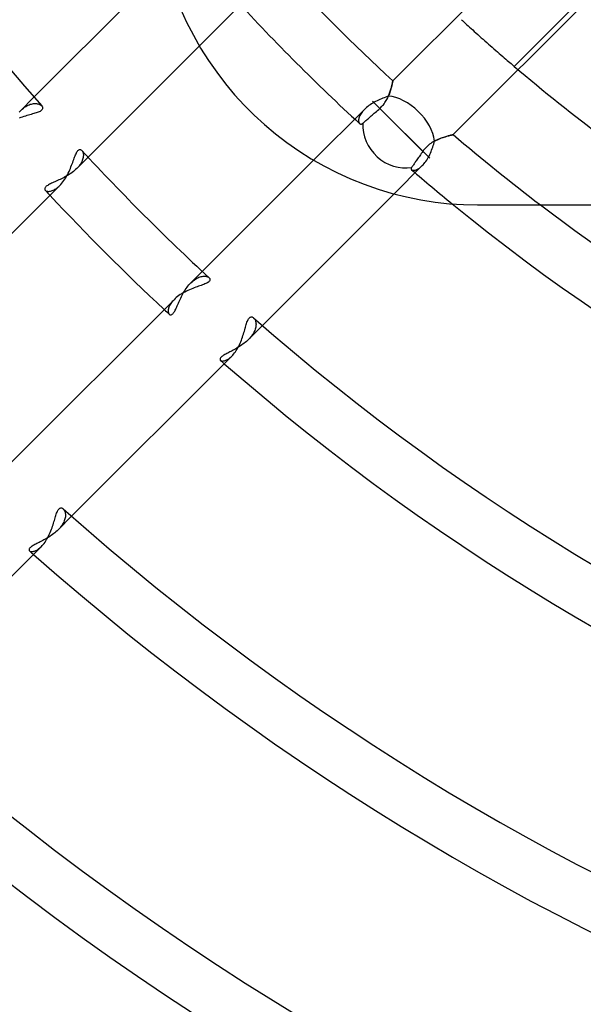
# Model space of a CAD drawing. Header units: millimetres. Extents: x -185 to 185, y -185 to 185.
# Tile 30 of 56: x -41 to -28, y -57 to -34. Entities that reach past the tile are written whole.
import ezdxf

# ---------------------------------------------------------------- set-up
doc = ezdxf.new("R2010")
doc.units = ezdxf.units.MM
doc.layers.add('MAIN-1', color=7, linetype='Continuous')
doc.layers.add('MAIN-2', color=7, linetype='Continuous')

msp = doc.modelspace()

# ---------------------------------------------------------------- linework, layer by layer
at = {"layer": 'MAIN-1'}
for p, q in [((-37.84, -32.452), (-40.945, -35.557)), ((-37.488, -33.472), (-37.344, -33.789)), ((-37.344, -33.789), (-37.186, -34.098)), ((-37.186, -34.098), (-37.015, -34.399)), ((-39.669, -36.975), (-37.044, -34.35)), ((-37.015, -34.399), (-36.831, -34.691)), ((-36.831, -34.691), (-36.635, -34.972)), ((-36.635, -34.972), (-36.428, -35.242)), ((-36.428, -35.242), (-36.212, -35.5)), ((-36.212, -35.5), (-35.988, -35.746)), ((-40.762, -35.766), (-40.754, -35.777)), ((-35.988, -35.746), (-35.755, -35.979)), ((-41.113, -35.993), (-41.148, -36.004)), ((-41.078, -35.983), (-41.113, -35.993)), ((-41.044, -35.973), (-41.078, -35.983)), ((-41.011, -35.964), (-41.044, -35.973)), ((-40.98, -35.955), (-41.011, -35.964)), ((-40.95, -35.947), (-40.98, -35.955)), ((-40.922, -35.938), (-40.95, -35.947)), ((-40.894, -35.93), (-40.922, -35.938)), ((-40.869, -35.921), (-40.894, -35.93)), ((-40.845, -35.912), (-40.869, -35.921)), ((-40.823, -35.902), (-40.845, -35.912)), ((-40.803, -35.893), (-40.823, -35.902)), ((-40.786, -35.882), (-40.803, -35.893)), ((-40.772, -35.872), (-40.786, -35.882)), ((-40.76, -35.86), (-40.772, -35.872)), ((-40.751, -35.849), (-40.76, -35.86)), ((-40.754, -35.777), (-40.747, -35.789)), ((-40.745, -35.837), (-40.751, -35.849)), ((-40.747, -35.789), (-40.743, -35.8)), ((-40.742, -35.825), (-40.745, -35.837)), ((-40.743, -35.8), (-40.741, -35.812)), ((-40.741, -35.812), (-40.742, -35.825)), ((-35.755, -35.979), (-35.51, -36.204)), ((-41.257, -36.04), (-41.293, -36.054)), ((-41.22, -36.027), (-41.257, -36.04)), ((-41.184, -36.015), (-41.22, -36.027)), ((-41.148, -36.004), (-41.184, -36.015)), ((-35.51, -36.204), (-35.252, -36.42)), ((-35.252, -36.42), (-34.982, -36.628)), ((-34.982, -36.628), (-34.701, -36.824)), ((-39.976, -36.942), (-39.965, -36.916)), ((-39.965, -36.916), (-39.954, -36.891)), ((-39.954, -36.891), (-39.943, -36.869)), ((-39.943, -36.869), (-39.931, -36.849)), ((-39.931, -36.849), (-39.92, -36.832)), ((-39.92, -36.832), (-39.908, -36.818)), ((-39.908, -36.818), (-39.896, -36.808)), ((-39.896, -36.808), (-39.884, -36.8)), ((-39.884, -36.8), (-39.872, -36.795)), ((-39.872, -36.795), (-39.86, -36.794)), ((-39.86, -36.794), (-39.849, -36.795)), ((-39.849, -36.795), (-39.837, -36.8)), ((-39.837, -36.8), (-39.827, -36.806)), ((-39.827, -36.806), (-39.817, -36.815)), ((-34.701, -36.824), (-34.409, -37.009)), ((-40.058, -37.166), (-40.044, -37.131)), ((-40.044, -37.131), (-40.032, -37.096)), ((-40.032, -37.096), (-40.02, -37.063)), ((-40.02, -37.063), (-40.008, -37.031)), ((-40.008, -37.031), (-39.997, -37)), ((-39.997, -37), (-39.986, -36.971)), ((-39.986, -36.971), (-39.976, -36.942)), ((-34.35, -37.044), (-36.975, -39.669)), ((-34.409, -37.009), (-34.108, -37.181)), ((-40.175, -37.423), (-40.155, -37.387)), ((-40.155, -37.387), (-40.137, -37.35)), ((-40.137, -37.35), (-40.119, -37.313)), ((-40.119, -37.313), (-40.102, -37.276)), ((-40.102, -37.276), (-40.087, -37.239)), ((-40.087, -37.239), (-40.072, -37.202)), ((-40.072, -37.202), (-40.058, -37.166)), ((-34.108, -37.181), (-33.798, -37.339)), ((-33.798, -37.339), (-33.481, -37.484)), ((-40.336, -37.642), (-40.311, -37.616)), ((-40.311, -37.616), (-40.287, -37.588)), ((-40.287, -37.588), (-40.263, -37.558)), ((-40.263, -37.558), (-40.24, -37.526)), ((-40.24, -37.526), (-40.217, -37.493)), ((-40.217, -37.493), (-40.196, -37.458)), ((-40.196, -37.458), (-40.175, -37.423)), ((-33.481, -37.484), (-33.158, -37.614)), ((-33.158, -37.614), (-32.828, -37.729)), ((-44.162, -41.468), (-40.336, -37.642)), ((-35.557, -40.945), (-32.452, -37.84)), ((-32.828, -37.729), (-32.495, -37.829)), ((-32.495, -37.829), (-32.159, -37.913)), ((-32.159, -37.913), (-31.821, -37.981)), ((-31.821, -37.981), (-31.483, -38.034)), ((-31.483, -38.034), (-31.146, -38.071)), ((-31.146, -38.071), (-30.811, -38.093)), ((-30.811, -38.093), (-30.48, -38.1)), ((-30.48, -38.1), (30.48, -38.1)), ((-36.868, -39.942), (-36.89, -39.953)), ((-36.848, -39.931), (-36.868, -39.942)), ((-36.832, -39.919), (-36.848, -39.931)), ((-36.818, -39.908), (-36.832, -39.919)), ((-36.807, -39.896), (-36.818, -39.908)), ((-36.815, -39.817), (-36.806, -39.827)), ((-36.8, -39.884), (-36.807, -39.896)), ((-36.806, -39.827), (-36.8, -39.837)), ((-36.8, -39.837), (-36.796, -39.848)), ((-36.795, -39.872), (-36.8, -39.884)), ((-36.796, -39.848), (-36.794, -39.86)), ((-36.794, -39.86), (-36.795, -39.872)), ((-37.423, -40.175), (-37.459, -40.196)), ((-37.387, -40.156), (-37.423, -40.175)), ((-37.351, -40.137), (-37.387, -40.156)), ((-37.314, -40.119), (-37.351, -40.137)), ((-37.276, -40.102), (-37.314, -40.119)), ((-37.239, -40.087), (-37.276, -40.102)), ((-37.202, -40.072), (-37.239, -40.087)), ((-37.166, -40.057), (-37.202, -40.072)), ((-37.13, -40.044), (-37.166, -40.057)), ((-37.096, -40.031), (-37.13, -40.044)), ((-37.062, -40.019), (-37.096, -40.031)), ((-37.03, -40.008), (-37.062, -40.019)), ((-36.999, -39.997), (-37.03, -40.008)), ((-36.969, -39.986), (-36.999, -39.997)), ((-36.941, -39.975), (-36.969, -39.986)), ((-36.915, -39.964), (-36.941, -39.975)), ((-36.89, -39.953), (-36.915, -39.964)), ((-37.642, -40.336), (-41.468, -44.162)), ((-37.616, -40.311), (-37.642, -40.336)), ((-37.588, -40.287), (-37.616, -40.311)), ((-37.558, -40.263), (-37.588, -40.287)), ((-37.526, -40.24), (-37.558, -40.263)), ((-37.493, -40.217), (-37.526, -40.24)), ((-37.459, -40.196), (-37.493, -40.217)), ((-35.93, -40.895), (-35.921, -40.869)), ((-35.921, -40.869), (-35.912, -40.845)), ((-35.912, -40.845), (-35.903, -40.823)), ((-35.903, -40.823), (-35.893, -40.803)), ((-35.893, -40.803), (-35.882, -40.786)), ((-35.882, -40.786), (-35.872, -40.772)), ((-35.872, -40.772), (-35.861, -40.76)), ((-35.861, -40.76), (-35.849, -40.751)), ((-35.849, -40.751), (-35.837, -40.745)), ((-35.837, -40.745), (-35.825, -40.742)), ((-35.825, -40.742), (-35.813, -40.741)), ((-35.813, -40.741), (-35.801, -40.743)), ((-35.801, -40.743), (-35.789, -40.747)), ((-35.789, -40.747), (-35.777, -40.754)), ((-35.777, -40.754), (-35.766, -40.762)), ((-36.003, -41.147), (-35.993, -41.112)), ((-35.993, -41.112), (-35.983, -41.077)), ((-35.983, -41.077), (-35.973, -41.044)), ((-35.973, -41.044), (-35.964, -41.011)), ((-35.964, -41.011), (-35.955, -40.98)), ((-35.955, -40.98), (-35.947, -40.95)), ((-35.947, -40.95), (-35.938, -40.922)), ((-35.938, -40.922), (-35.93, -40.895)), ((-36.083, -41.364), (-36.068, -41.329)), ((-36.068, -41.329), (-36.053, -41.292)), ((-36.053, -41.292), (-36.04, -41.256)), ((-36.04, -41.256), (-36.027, -41.219)), ((-36.027, -41.219), (-36.015, -41.183)), ((-36.015, -41.183), (-36.003, -41.147)), ((-36.214, -41.592), (-36.193, -41.563)), ((-36.193, -41.563), (-36.173, -41.533)), ((-36.173, -41.533), (-36.153, -41.501)), ((-36.153, -41.501), (-36.134, -41.469)), ((-36.134, -41.469), (-36.116, -41.435)), ((-36.116, -41.435), (-36.099, -41.4)), ((-36.099, -41.4), (-36.083, -41.364)), ((-40.057, -45.445), (-36.278, -41.666)), ((-36.278, -41.666), (-36.257, -41.644)), ((-36.257, -41.644), (-36.235, -41.619)), ((-36.235, -41.619), (-36.214, -41.592)), ((-40.382, -45.308), (-40.371, -45.291)), ((-40.371, -45.291), (-40.361, -45.277)), ((-40.361, -45.277), (-40.35, -45.266)), ((-40.35, -45.266), (-40.338, -45.257)), ((-40.338, -45.257), (-40.326, -45.251)), ((-40.326, -45.251), (-40.314, -45.248)), ((-40.314, -45.248), (-40.302, -45.247)), ((-40.302, -45.247), (-40.291, -45.249)), ((-40.291, -45.249), (-40.279, -45.253)), ((-40.279, -45.253), (-40.268, -45.259)), ((-40.268, -45.259), (-40.258, -45.268)), ((-40.464, -45.544), (-40.455, -45.512)), ((-40.455, -45.512), (-40.446, -45.481)), ((-40.446, -45.481), (-40.437, -45.452)), ((-40.437, -45.452), (-40.428, -45.424)), ((-40.428, -45.424), (-40.419, -45.398)), ((-40.419, -45.398), (-40.411, -45.372)), ((-40.411, -45.372), (-40.401, -45.349)), ((-40.401, -45.349), (-40.392, -45.327)), ((-40.392, -45.327), (-40.382, -45.308)), ((-40.546, -45.788), (-40.532, -45.752)), ((-40.532, -45.752), (-40.519, -45.716)), ((-40.519, -45.716), (-40.507, -45.68)), ((-40.507, -45.68), (-40.495, -45.645)), ((-40.495, -45.645), (-40.484, -45.611)), ((-40.484, -45.611), (-40.474, -45.577)), ((-40.474, -45.577), (-40.464, -45.544)), ((-40.646, -45.995), (-40.627, -45.962)), ((-40.627, -45.962), (-40.609, -45.929)), ((-40.609, -45.929), (-40.592, -45.894)), ((-40.592, -45.894), (-40.576, -45.859)), ((-40.576, -45.859), (-40.56, -45.824)), ((-40.56, -45.824), (-40.546, -45.788)), ((-44.555, -49.943), (-40.771, -46.159)), ((-40.771, -46.159), (-40.749, -46.136)), ((-40.749, -46.136), (-40.727, -46.111)), ((-40.727, -46.111), (-40.706, -46.084)), ((-40.706, -46.084), (-40.685, -46.056)), ((-40.685, -46.056), (-40.665, -46.026)), ((-40.665, -46.026), (-40.646, -45.995))]:
    msp.add_line(p, q, dxfattribs=at)
for radius, start, end in [(54.229, 180, 221.2651), (54.229, 222.7567, 227.2433), (55.499, 223.0329, 226.967), (49.149, 230.7791, 309.2209), (47.879, 232.7267, 307.2733), (54.229, 228.7349, 311.2651), (55.499, 228.9364, 311.0636), (60.579, 228.35252, 311.64746), (61.849, 228.53174, 311.46824), (66.929, 228.04106, 311.95898), (68.199, 228.20258, 311.79746), (76.835, 227.8423, 312.15774)]:
    msp.add_arc((0, 0), radius, start, end, dxfattribs=at)
at = {"layer": 'MAIN-2'}
for p, q in [((-28.886, -31.581), (-32.482, -35.176)), ((-29.616, -34.831), (-27.398, -32.614)), ((-31.054, -36.442), (-27.449, -32.837)), ((-37.044, -34.35), (-35.846, -33.152)), ((-30.864, -33.73), (-30.841, -33.751)), ((-30.841, -33.751), (-30.817, -33.773)), ((-30.817, -33.773), (-30.791, -33.797)), ((-30.791, -33.797), (-30.763, -33.822)), ((-30.763, -33.822), (-30.734, -33.849)), ((-30.734, -33.849), (-30.703, -33.877)), ((-30.703, -33.877), (-30.67, -33.907)), ((-30.67, -33.907), (-30.634, -33.939)), ((-30.634, -33.939), (-30.597, -33.972)), ((-30.597, -33.972), (-30.559, -34.007)), ((-30.559, -34.007), (-30.519, -34.043)), ((-30.519, -34.043), (-30.478, -34.08)), ((-30.478, -34.08), (-30.436, -34.117)), ((-30.436, -34.117), (-30.393, -34.155)), ((-30.393, -34.155), (-30.351, -34.193)), ((-30.351, -34.193), (-30.308, -34.231)), ((-30.308, -34.231), (-30.266, -34.268)), ((-30.266, -34.268), (-30.224, -34.305)), ((-30.224, -34.305), (-30.182, -34.342)), ((-30.182, -34.342), (-30.139, -34.38)), ((-30.139, -34.38), (-30.096, -34.417)), ((-30.096, -34.417), (-30.053, -34.455)), ((-30.053, -34.455), (-30.011, -34.492)), ((-30.011, -34.492), (-29.969, -34.528)), ((-29.969, -34.528), (-29.929, -34.563)), ((-29.929, -34.563), (-29.889, -34.597)), ((-29.889, -34.597), (-29.852, -34.629)), ((-29.852, -34.629), (-29.816, -34.661)), ((-29.816, -34.661), (-29.781, -34.69)), ((-29.781, -34.69), (-29.749, -34.717)), ((-29.749, -34.717), (-29.719, -34.743)), ((-29.719, -34.743), (-29.691, -34.767)), ((-29.691, -34.767), (-29.664, -34.79)), ((-29.664, -34.79), (-29.639, -34.812)), ((-29.639, -34.812), (-29.616, -34.831)), ((-32.507, -35.294), (-32.512, -35.317)), ((-32.511, -35.31), (-32.506, -35.291)), ((-32.502, -35.273), (-32.507, -35.294)), ((-32.506, -35.291), (-32.502, -35.274)), ((-32.497, -35.253), (-32.502, -35.273)), ((-32.502, -35.274), (-32.498, -35.258)), ((-32.498, -35.258), (-32.495, -35.243)), ((-32.494, -35.236), (-32.497, -35.253)), ((-32.495, -35.243), (-32.492, -35.229)), ((-32.49, -35.22), (-32.494, -35.236)), ((-32.492, -35.229), (-32.49, -35.217)), ((-32.49, -35.217), (-32.488, -35.206)), ((-32.488, -35.207), (-32.49, -35.22)), ((-32.486, -35.196), (-32.488, -35.207)), ((-32.488, -35.206), (-32.486, -35.197)), ((-32.484, -35.187), (-32.486, -35.196)), ((-32.486, -35.197), (-32.484, -35.19)), ((-32.483, -35.181), (-32.484, -35.187)), ((-32.484, -35.19), (-32.483, -35.184)), ((-32.482, -35.177), (-32.483, -35.181)), ((-32.483, -35.184), (-32.482, -35.179)), ((-32.482, -35.176), (-32.482, -35.177)), ((-32.482, -35.177), (-32.482, -35.176)), ((-32.482, -35.179), (-32.482, -35.177)), ((-32.584, -35.535), (-32.616, -35.546)), ((-32.596, -35.562), (-32.585, -35.537)), ((-32.585, -35.537), (-32.575, -35.512)), ((-32.572, -35.505), (-32.584, -35.535)), ((-32.575, -35.512), (-32.565, -35.487)), ((-32.561, -35.476), (-32.572, -35.505)), ((-32.565, -35.487), (-32.556, -35.462)), ((-32.551, -35.448), (-32.561, -35.476)), ((-32.556, -35.462), (-32.548, -35.439)), ((-32.542, -35.42), (-32.551, -35.448)), ((-32.548, -35.439), (-32.54, -35.415)), ((-32.533, -35.393), (-32.542, -35.42)), ((-32.54, -35.415), (-32.533, -35.393)), ((-32.525, -35.366), (-32.533, -35.393)), ((-32.533, -35.393), (-32.527, -35.371)), ((-32.527, -35.371), (-32.521, -35.349)), ((-32.519, -35.341), (-32.525, -35.366)), ((-32.521, -35.349), (-32.515, -35.329)), ((-32.512, -35.317), (-32.519, -35.341)), ((-32.515, -35.329), (-32.511, -35.31)), ((-40.945, -35.557), (-41.274, -35.886)), ((-41.14, -35.778), (-41.112, -35.762)), ((-41.112, -35.762), (-41.085, -35.749)), ((-41.085, -35.749), (-41.058, -35.737)), ((-41.058, -35.737), (-41.032, -35.727)), ((-41.032, -35.727), (-41.006, -35.72)), ((-41.006, -35.72), (-40.981, -35.714)), ((-40.981, -35.714), (-40.956, -35.71)), ((-40.956, -35.71), (-40.932, -35.709)), ((-40.932, -35.709), (-40.909, -35.708)), ((-40.909, -35.708), (-40.888, -35.71)), ((-40.888, -35.71), (-40.867, -35.713)), ((-40.867, -35.713), (-40.847, -35.717)), ((-40.847, -35.717), (-40.829, -35.723)), ((-40.829, -35.723), (-40.813, -35.73)), ((-40.813, -35.73), (-40.798, -35.738)), ((-40.798, -35.738), (-40.784, -35.747)), ((-40.784, -35.747), (-40.772, -35.756)), ((-40.772, -35.756), (-40.762, -35.766)), ((-33.046, -35.756), (-33.074, -35.778)), ((-33.016, -35.736), (-33.046, -35.756)), ((-32.985, -35.715), (-33.016, -35.736)), ((-32.953, -35.696), (-32.985, -35.715)), ((-32.958, -35.652), (-31.773, -36.836)), ((-32.92, -35.677), (-32.953, -35.696)), ((-32.886, -35.66), (-32.92, -35.677)), ((-32.852, -35.643), (-32.886, -35.66)), ((-32.818, -35.627), (-32.852, -35.643)), ((-32.784, -35.612), (-32.818, -35.627)), ((-32.75, -35.597), (-32.784, -35.612)), ((-32.716, -35.583), (-32.75, -35.597)), ((-32.744, -35.781), (-32.723, -35.758)), ((-32.723, -35.758), (-32.704, -35.736)), ((-32.682, -35.57), (-32.716, -35.583)), ((-32.704, -35.736), (-32.685, -35.712)), ((-32.685, -35.712), (-32.668, -35.687)), ((-32.648, -35.558), (-32.682, -35.57)), ((-32.668, -35.687), (-32.651, -35.663)), ((-32.651, -35.663), (-32.636, -35.638)), ((-32.616, -35.546), (-32.648, -35.558)), ((-32.636, -35.638), (-32.622, -35.612)), ((-32.622, -35.612), (-32.609, -35.587)), ((-32.609, -35.587), (-32.596, -35.562)), ((-41.297, -35.91), (-41.274, -35.886)), ((-41.274, -35.886), (-41.248, -35.861)), ((-41.248, -35.861), (-41.222, -35.838)), ((-41.222, -35.838), (-41.195, -35.816)), ((-41.195, -35.816), (-41.167, -35.796)), ((-41.167, -35.796), (-41.14, -35.778)), ((-33.152, -35.846), (-34.35, -37.044)), ((-33.256, -35.987), (-33.266, -36.009)), ((-33.244, -35.964), (-33.256, -35.987)), ((-33.23, -35.941), (-33.244, -35.964)), ((-33.213, -35.917), (-33.23, -35.941)), ((-33.195, -35.893), (-33.213, -35.917)), ((-33.174, -35.869), (-33.195, -35.893)), ((-33.152, -35.846), (-33.174, -35.869)), ((-33.127, -35.823), (-33.152, -35.846)), ((-33.102, -35.8), (-33.127, -35.823)), ((-33.074, -35.778), (-33.102, -35.8)), ((-33.014, -36.022), (-32.991, -36.001)), ((-32.991, -36.001), (-32.967, -35.98)), ((-32.967, -35.98), (-32.943, -35.959)), ((-32.943, -35.959), (-32.919, -35.938)), ((-32.919, -35.938), (-32.894, -35.916)), ((-32.894, -35.916), (-32.868, -35.893)), ((-32.868, -35.893), (-32.841, -35.869)), ((-32.841, -35.869), (-32.814, -35.846)), ((-32.814, -35.846), (-32.787, -35.822)), ((-32.787, -35.822), (-32.765, -35.802)), ((-32.787, -35.822), (-31.611, -36.999)), ((-32.765, -35.802), (-32.744, -35.781)), ((-33.287, -36.091), (-33.288, -36.108)), ((-33.288, -36.108), (-33.287, -36.125)), ((-33.285, -36.072), (-33.287, -36.091)), ((-33.287, -36.125), (-33.285, -36.14)), ((-33.281, -36.052), (-33.285, -36.072)), ((-33.285, -36.14), (-33.281, -36.154)), ((-33.275, -36.031), (-33.281, -36.052)), ((-33.281, -36.154), (-33.276, -36.165)), ((-33.276, -36.165), (-33.269, -36.176)), ((-33.266, -36.009), (-33.275, -36.031)), ((-33.269, -36.176), (-33.262, -36.184)), ((-33.262, -36.184), (-33.257, -36.188)), ((-33.257, -36.188), (-33.251, -36.191)), ((-33.251, -36.191), (-33.245, -36.194)), ((-33.245, -36.194), (-33.238, -36.195)), ((-33.238, -36.195), (-33.232, -36.196)), ((-33.232, -36.196), (-33.225, -36.195)), ((-33.225, -36.195), (-33.217, -36.193)), ((-33.217, -36.193), (-33.21, -36.19)), ((-33.21, -36.19), (-33.202, -36.186)), ((-33.202, -36.186), (-33.195, -36.181)), ((-33.195, -36.181), (-33.187, -36.175)), ((-33.187, -36.175), (-33.175, -36.164)), ((-33.175, -36.164), (-33.162, -36.153)), ((-33.162, -36.153), (-33.147, -36.139)), ((-33.147, -36.139), (-33.131, -36.125)), ((-33.131, -36.125), (-33.114, -36.11)), ((-33.114, -36.11), (-33.096, -36.094)), ((-33.096, -36.094), (-33.078, -36.078)), ((-33.078, -36.078), (-33.058, -36.06)), ((-33.058, -36.06), (-33.037, -36.042)), ((-33.037, -36.042), (-33.014, -36.022)), ((-31.154, -36.467), (-31.174, -36.472)), ((-31.156, -36.467), (-31.134, -36.461)), ((-31.136, -36.462), (-31.154, -36.467)), ((-31.12, -36.458), (-31.136, -36.462)), ((-31.134, -36.461), (-31.113, -36.456)), ((-31.105, -36.454), (-31.12, -36.458)), ((-31.113, -36.456), (-31.096, -36.452)), ((-31.092, -36.451), (-31.105, -36.454)), ((-31.096, -36.452), (-31.081, -36.448)), ((-31.081, -36.448), (-31.092, -36.451)), ((-31.081, -36.448), (-31.069, -36.446)), ((-31.071, -36.446), (-31.081, -36.448)), ((-31.064, -36.444), (-31.071, -36.446)), ((-31.069, -36.446), (-31.061, -36.444)), ((-31.058, -36.443), (-31.064, -36.444)), ((-31.061, -36.444), (-31.056, -36.443)), ((-31.055, -36.443), (-31.058, -36.443)), ((-31.056, -36.443), (-31.054, -36.442)), ((-31.054, -36.442), (-31.055, -36.443)), ((-31.639, -36.689), (-31.664, -36.711)), ((-31.613, -36.668), (-31.639, -36.689)), ((-31.586, -36.649), (-31.613, -36.668)), ((-31.559, -36.631), (-31.586, -36.649)), ((-31.531, -36.614), (-31.559, -36.631)), ((-31.539, -36.735), (-31.528, -36.699)), ((-31.504, -36.598), (-31.531, -36.614)), ((-31.528, -36.699), (-31.517, -36.663)), ((-31.517, -36.663), (-31.506, -36.628)), ((-31.506, -36.628), (-31.497, -36.594)), ((-31.476, -36.583), (-31.504, -36.598)), ((-31.497, -36.594), (-31.463, -36.577)), ((-31.448, -36.569), (-31.476, -36.583)), ((-31.463, -36.577), (-31.429, -36.561)), ((-31.42, -36.557), (-31.448, -36.569)), ((-31.429, -36.561), (-31.396, -36.546)), ((-31.393, -36.545), (-31.42, -36.557)), ((-31.396, -36.546), (-31.362, -36.533)), ((-31.366, -36.534), (-31.393, -36.545)), ((-31.339, -36.524), (-31.366, -36.534)), ((-31.362, -36.533), (-31.33, -36.521)), ((-31.313, -36.515), (-31.339, -36.524)), ((-31.33, -36.521), (-31.297, -36.509)), ((-31.287, -36.506), (-31.313, -36.515)), ((-31.297, -36.509), (-31.266, -36.499)), ((-31.263, -36.498), (-31.287, -36.506)), ((-31.266, -36.499), (-31.236, -36.49)), ((-31.239, -36.491), (-31.263, -36.498)), ((-31.216, -36.484), (-31.239, -36.491)), ((-31.236, -36.49), (-31.208, -36.481)), ((-31.194, -36.478), (-31.216, -36.484)), ((-31.208, -36.481), (-31.181, -36.474)), ((-31.174, -36.472), (-31.194, -36.478)), ((-31.181, -36.474), (-31.156, -36.467)), ((-39.817, -36.815), (-39.808, -36.827)), ((-39.808, -36.827), (-39.8, -36.84)), ((-39.8, -36.84), (-39.793, -36.855)), ((-39.793, -36.855), (-39.788, -36.872)), ((-39.788, -36.872), (-39.784, -36.891)), ((-39.784, -36.891), (-39.781, -36.911)), ((-39.781, -36.911), (-39.781, -36.933)), ((-31.828, -36.915), (-31.845, -36.94)), ((-31.811, -36.89), (-31.828, -36.915)), ((-31.792, -36.863), (-31.811, -36.89)), ((-31.773, -36.836), (-31.792, -36.863)), ((-31.754, -36.809), (-31.773, -36.836)), ((-31.733, -36.783), (-31.754, -36.809)), ((-31.711, -36.758), (-31.733, -36.783)), ((-31.688, -36.734), (-31.711, -36.758)), ((-31.664, -36.711), (-31.688, -36.734)), ((-31.627, -36.947), (-31.61, -36.913)), ((-31.61, -36.913), (-31.594, -36.878)), ((-31.594, -36.878), (-31.579, -36.843)), ((-31.579, -36.843), (-31.565, -36.807)), ((-31.565, -36.807), (-31.552, -36.771)), ((-31.552, -36.771), (-31.539, -36.735)), ((-39.938, -37.244), (-39.669, -36.975)), ((-39.868, -37.163), (-39.889, -37.19)), ((-39.849, -37.135), (-39.868, -37.163)), ((-39.833, -37.108), (-39.849, -37.135)), ((-39.819, -37.081), (-39.833, -37.108)), ((-39.807, -37.055), (-39.819, -37.081)), ((-39.797, -37.029), (-39.807, -37.055)), ((-39.79, -37.004), (-39.797, -37.029)), ((-39.785, -36.979), (-39.79, -37.004)), ((-39.782, -36.955), (-39.785, -36.979)), ((-39.781, -36.933), (-39.782, -36.955)), ((-31.992, -37.152), (-32.003, -37.168)), ((-31.98, -37.134), (-31.992, -37.152)), ((-31.968, -37.117), (-31.98, -37.134)), ((-31.955, -37.098), (-31.968, -37.117)), ((-31.942, -37.079), (-31.955, -37.098)), ((-31.927, -37.058), (-31.942, -37.079)), ((-31.912, -37.036), (-31.927, -37.058)), ((-31.896, -37.013), (-31.912, -37.036)), ((-31.879, -36.989), (-31.896, -37.013)), ((-31.862, -36.964), (-31.879, -36.989)), ((-31.845, -36.94), (-31.862, -36.964)), ((-31.785, -37.173), (-31.764, -37.151)), ((-31.764, -37.151), (-31.743, -37.126)), ((-31.743, -37.126), (-31.722, -37.1)), ((-31.722, -37.1), (-31.702, -37.073)), ((-31.702, -37.073), (-31.682, -37.043)), ((-31.682, -37.043), (-31.663, -37.012)), ((-31.663, -37.012), (-31.645, -36.98)), ((-31.645, -36.98), (-31.627, -36.947)), ((-40.135, -37.396), (-40.167, -37.414)), ((-40.104, -37.376), (-40.135, -37.396)), ((-40.074, -37.356), (-40.104, -37.376)), ((-40.044, -37.335), (-40.074, -37.356)), ((-40.015, -37.313), (-40.044, -37.335)), ((-39.988, -37.29), (-40.015, -37.313)), ((-39.962, -37.267), (-39.988, -37.29)), ((-39.938, -37.244), (-39.962, -37.267)), ((-39.912, -37.217), (-39.938, -37.244)), ((-39.889, -37.19), (-39.912, -37.217)), ((-32.452, -37.84), (-31.785, -37.173)), ((-32.049, -37.243), (-32.05, -37.248)), ((-32.05, -37.248), (-32.049, -37.254)), ((-32.048, -37.237), (-32.049, -37.243)), ((-32.049, -37.254), (-32.048, -37.259)), ((-32.045, -37.23), (-32.048, -37.237)), ((-32.048, -37.259), (-32.045, -37.263)), ((-32.042, -37.224), (-32.045, -37.23)), ((-32.045, -37.263), (-32.042, -37.268)), ((-32.038, -37.217), (-32.042, -37.224)), ((-32.042, -37.268), (-32.038, -37.271)), ((-32.031, -37.207), (-32.038, -37.217)), ((-32.038, -37.271), (-32.032, -37.276)), ((-32.032, -37.276), (-32.025, -37.279)), ((-32.023, -37.195), (-32.031, -37.207)), ((-32.025, -37.279), (-32.016, -37.282)), ((-32.014, -37.182), (-32.023, -37.195)), ((-32.016, -37.282), (-32.007, -37.284)), ((-32.003, -37.168), (-32.014, -37.182)), ((-32.007, -37.284), (-31.996, -37.285)), ((-31.996, -37.285), (-31.985, -37.284)), ((-31.985, -37.284), (-31.973, -37.283)), ((-31.973, -37.283), (-31.96, -37.281)), ((-31.96, -37.281), (-31.946, -37.277)), ((-31.946, -37.277), (-31.932, -37.273)), ((-31.932, -37.273), (-31.917, -37.267)), ((-31.917, -37.267), (-31.901, -37.26)), ((-31.901, -37.26), (-31.885, -37.251)), ((-31.885, -37.251), (-31.869, -37.242)), ((-31.869, -37.242), (-31.853, -37.23)), ((-31.853, -37.23), (-31.836, -37.218)), ((-31.836, -37.218), (-31.819, -37.204)), ((-31.819, -37.204), (-31.802, -37.189)), ((-31.802, -37.189), (-31.785, -37.173)), ((-40.602, -37.626), (-40.622, -37.638)), ((-40.581, -37.614), (-40.602, -37.626)), ((-40.558, -37.602), (-40.581, -37.614)), ((-40.533, -37.59), (-40.558, -37.602)), ((-40.506, -37.578), (-40.533, -37.59)), ((-40.479, -37.566), (-40.506, -37.578)), ((-40.45, -37.553), (-40.479, -37.566)), ((-40.42, -37.54), (-40.45, -37.553)), ((-40.39, -37.526), (-40.42, -37.54)), ((-40.359, -37.512), (-40.39, -37.526)), ((-40.327, -37.498), (-40.359, -37.512)), ((-40.295, -37.482), (-40.327, -37.498)), ((-40.263, -37.466), (-40.295, -37.482)), ((-40.231, -37.45), (-40.263, -37.466)), ((-40.198, -37.432), (-40.231, -37.45)), ((-40.167, -37.414), (-40.198, -37.432)), ((-40.691, -37.717), (-40.692, -37.727)), ((-40.692, -37.727), (-40.69, -37.737)), ((-40.689, -37.706), (-40.691, -37.717)), ((-40.69, -37.737), (-40.686, -37.745)), ((-40.684, -37.695), (-40.689, -37.706)), ((-40.686, -37.745), (-40.679, -37.753)), ((-40.676, -37.684), (-40.684, -37.695)), ((-40.679, -37.753), (-40.671, -37.761)), ((-40.666, -37.673), (-40.676, -37.684)), ((-40.671, -37.761), (-40.662, -37.767)), ((-40.654, -37.661), (-40.666, -37.673)), ((-40.662, -37.767), (-40.651, -37.772)), ((-40.639, -37.65), (-40.654, -37.661)), ((-40.651, -37.772), (-40.638, -37.776)), ((-40.622, -37.638), (-40.639, -37.65)), ((-40.638, -37.776), (-40.624, -37.779)), ((-40.624, -37.779), (-40.608, -37.78)), ((-40.608, -37.78), (-40.591, -37.78)), ((-40.591, -37.78), (-40.574, -37.778)), ((-40.574, -37.778), (-40.555, -37.775)), ((-40.555, -37.775), (-40.535, -37.77)), ((-40.535, -37.77), (-40.515, -37.763)), ((-40.515, -37.763), (-40.494, -37.755)), ((-40.494, -37.755), (-40.472, -37.745)), ((-40.472, -37.745), (-40.45, -37.732)), ((-40.45, -37.732), (-40.427, -37.718)), ((-40.427, -37.718), (-40.405, -37.702)), ((-40.405, -37.702), (-40.382, -37.684)), ((-40.382, -37.684), (-40.359, -37.664)), ((-40.359, -37.664), (-40.336, -37.642)), ((-30.48, -38.1), (-30.48, -38.1)), ((-36.975, -39.669), (-37.244, -39.938)), ((-37.267, -39.962), (-37.244, -39.938)), ((-37.244, -39.938), (-37.217, -39.912)), ((-37.217, -39.912), (-37.19, -39.889)), ((-37.19, -39.889), (-37.162, -39.868)), ((-37.162, -39.868), (-37.135, -39.849)), ((-37.135, -39.849), (-37.108, -39.832)), ((-37.108, -39.832), (-37.081, -39.818)), ((-37.081, -39.818), (-37.054, -39.807)), ((-37.054, -39.807), (-37.028, -39.797)), ((-37.028, -39.797), (-37.003, -39.79)), ((-37.003, -39.79), (-36.978, -39.785)), ((-36.978, -39.785), (-36.954, -39.782)), ((-36.954, -39.782), (-36.932, -39.781)), ((-36.932, -39.781), (-36.91, -39.781)), ((-36.91, -39.781), (-36.89, -39.784)), ((-36.89, -39.784), (-36.872, -39.788)), ((-36.872, -39.788), (-36.855, -39.794)), ((-36.855, -39.794), (-36.84, -39.8)), ((-36.84, -39.8), (-36.826, -39.808)), ((-36.826, -39.808), (-36.815, -39.817)), ((-37.433, -40.199), (-37.415, -40.167)), ((-37.415, -40.167), (-37.396, -40.135)), ((-37.396, -40.135), (-37.376, -40.104)), ((-37.376, -40.104), (-37.356, -40.074)), ((-37.356, -40.074), (-37.335, -40.044)), ((-37.335, -40.044), (-37.313, -40.016)), ((-37.313, -40.016), (-37.29, -39.988)), ((-37.29, -39.988), (-37.267, -39.962)), ((-37.702, -40.405), (-37.718, -40.427)), ((-37.684, -40.382), (-37.702, -40.405)), ((-37.664, -40.359), (-37.684, -40.382)), ((-37.642, -40.336), (-37.664, -40.359)), ((-37.54, -40.421), (-37.527, -40.391)), ((-37.527, -40.391), (-37.512, -40.36)), ((-37.512, -40.36), (-37.498, -40.328)), ((-37.498, -40.328), (-37.483, -40.296)), ((-37.483, -40.296), (-37.467, -40.264)), ((-37.467, -40.264), (-37.45, -40.231)), ((-37.45, -40.231), (-37.433, -40.199)), ((-37.778, -40.574), (-37.78, -40.591)), ((-37.78, -40.591), (-37.78, -40.608)), ((-37.78, -40.608), (-37.779, -40.623)), ((-37.779, -40.623), (-37.776, -40.638)), ((-37.775, -40.555), (-37.778, -40.574)), ((-37.776, -40.638), (-37.772, -40.65)), ((-37.77, -40.535), (-37.775, -40.555)), ((-37.763, -40.515), (-37.77, -40.535)), ((-37.755, -40.494), (-37.763, -40.515)), ((-37.745, -40.472), (-37.755, -40.494)), ((-37.732, -40.45), (-37.745, -40.472)), ((-37.718, -40.427), (-37.732, -40.45)), ((-37.661, -40.654), (-37.65, -40.639)), ((-37.65, -40.639), (-37.638, -40.622)), ((-37.638, -40.622), (-37.626, -40.603)), ((-37.626, -40.603), (-37.615, -40.581)), ((-37.615, -40.581), (-37.603, -40.558)), ((-37.603, -40.558), (-37.591, -40.533)), ((-37.591, -40.533), (-37.578, -40.507)), ((-37.578, -40.507), (-37.566, -40.48)), ((-37.566, -40.48), (-37.553, -40.451)), ((-37.553, -40.451), (-37.54, -40.421)), ((-37.772, -40.65), (-37.767, -40.662)), ((-37.767, -40.662), (-37.761, -40.671)), ((-37.761, -40.671), (-37.753, -40.679)), ((-37.753, -40.679), (-37.745, -40.686)), ((-37.745, -40.686), (-37.737, -40.69)), ((-37.737, -40.69), (-37.727, -40.692)), ((-37.727, -40.692), (-37.717, -40.691)), ((-37.717, -40.691), (-37.707, -40.689)), ((-37.707, -40.689), (-37.696, -40.684)), ((-37.696, -40.684), (-37.684, -40.676)), ((-37.684, -40.676), (-37.673, -40.666)), ((-37.673, -40.666), (-37.661, -40.654)), ((-35.766, -40.762), (-35.756, -40.772)), ((-35.756, -40.772), (-35.746, -40.784)), ((-35.746, -40.784), (-35.738, -40.798)), ((-35.738, -40.798), (-35.73, -40.813)), ((-35.73, -40.813), (-35.723, -40.83)), ((-35.723, -40.83), (-35.717, -40.848)), ((-35.717, -40.848), (-35.713, -40.868)), ((-35.713, -40.868), (-35.71, -40.889)), ((-35.886, -41.274), (-35.557, -40.945)), ((-35.749, -41.086), (-35.762, -41.113)), ((-35.737, -41.059), (-35.749, -41.086)), ((-35.728, -41.033), (-35.737, -41.059)), ((-35.72, -41.007), (-35.728, -41.033)), ((-35.714, -40.981), (-35.72, -41.007)), ((-35.711, -40.957), (-35.714, -40.981)), ((-35.709, -40.933), (-35.711, -40.957)), ((-35.71, -40.889), (-35.708, -40.91)), ((-35.708, -40.91), (-35.709, -40.933)), ((-35.961, -41.342), (-35.988, -41.363)), ((-35.935, -41.32), (-35.961, -41.342)), ((-35.91, -41.297), (-35.935, -41.32)), ((-35.886, -41.274), (-35.91, -41.297)), ((-35.861, -41.248), (-35.886, -41.274)), ((-35.838, -41.222), (-35.861, -41.248)), ((-35.816, -41.195), (-35.838, -41.222)), ((-35.796, -41.167), (-35.816, -41.195)), ((-35.778, -41.14), (-35.796, -41.167)), ((-35.762, -41.113), (-35.778, -41.14)), ((-36.325, -41.568), (-36.351, -41.581)), ((-36.298, -41.554), (-36.325, -41.568)), ((-36.271, -41.539), (-36.298, -41.554)), ((-36.243, -41.525), (-36.271, -41.539)), ((-36.215, -41.509), (-36.243, -41.525)), ((-36.186, -41.493), (-36.215, -41.509)), ((-36.158, -41.477), (-36.186, -41.493)), ((-36.129, -41.459), (-36.158, -41.477)), ((-36.1, -41.441), (-36.129, -41.459)), ((-36.071, -41.423), (-36.1, -41.441)), ((-36.043, -41.404), (-36.071, -41.423)), ((-36.015, -41.384), (-36.043, -41.404)), ((-35.988, -41.363), (-36.015, -41.384)), ((-36.555, -41.73), (-36.557, -41.739)), ((-36.557, -41.739), (-36.557, -41.747)), ((-36.557, -41.747), (-36.555, -41.755)), ((-36.551, -41.72), (-36.555, -41.73)), ((-36.555, -41.755), (-36.551, -41.762)), ((-36.545, -41.71), (-36.551, -41.72)), ((-36.551, -41.762), (-36.546, -41.768)), ((-36.546, -41.768), (-36.539, -41.772)), ((-36.536, -41.7), (-36.545, -41.71)), ((-36.539, -41.772), (-36.532, -41.776)), ((-36.526, -41.689), (-36.536, -41.7)), ((-36.532, -41.776), (-36.523, -41.779)), ((-36.513, -41.678), (-36.526, -41.689)), ((-36.523, -41.779), (-36.513, -41.781)), ((-36.499, -41.667), (-36.513, -41.678)), ((-36.513, -41.781), (-36.501, -41.782)), ((-36.501, -41.782), (-36.489, -41.782)), ((-36.482, -41.656), (-36.499, -41.667)), ((-36.489, -41.782), (-36.476, -41.781)), ((-36.464, -41.644), (-36.482, -41.656)), ((-36.476, -41.781), (-36.463, -41.779)), ((-36.444, -41.632), (-36.464, -41.644)), ((-36.463, -41.779), (-36.448, -41.775)), ((-36.448, -41.775), (-36.433, -41.771)), ((-36.423, -41.62), (-36.444, -41.632)), ((-36.433, -41.771), (-36.417, -41.765)), ((-36.4, -41.607), (-36.423, -41.62)), ((-36.417, -41.765), (-36.401, -41.757)), ((-36.401, -41.757), (-36.384, -41.748)), ((-36.376, -41.594), (-36.4, -41.607)), ((-36.384, -41.748), (-36.367, -41.738)), ((-36.351, -41.581), (-36.376, -41.594)), ((-36.367, -41.738), (-36.35, -41.727)), ((-36.35, -41.727), (-36.332, -41.714)), ((-36.332, -41.714), (-36.314, -41.699)), ((-36.314, -41.699), (-36.296, -41.684)), ((-36.296, -41.684), (-36.278, -41.666)), ((-40.258, -45.268), (-40.248, -45.277)), ((-40.248, -45.277), (-40.238, -45.289)), ((-40.238, -45.289), (-40.23, -45.302)), ((-40.377, -45.766), (-40.057, -45.445)), ((-40.23, -45.302), (-40.223, -45.317)), ((-40.223, -45.317), (-40.216, -45.334)), ((-40.215, -45.505), (-40.222, -45.53)), ((-40.216, -45.334), (-40.211, -45.351)), ((-40.209, -45.481), (-40.215, -45.505)), ((-40.211, -45.351), (-40.207, -45.37)), ((-40.205, -45.457), (-40.209, -45.481)), ((-40.207, -45.37), (-40.204, -45.39)), ((-40.203, -45.434), (-40.205, -45.457)), ((-40.204, -45.39), (-40.203, -45.412)), ((-40.203, -45.412), (-40.203, -45.434)), ((-40.353, -45.74), (-40.377, -45.766)), ((-40.33, -45.714), (-40.353, -45.74)), ((-40.309, -45.688), (-40.33, -45.714)), ((-40.29, -45.661), (-40.309, -45.688)), ((-40.272, -45.635), (-40.29, -45.661)), ((-40.257, -45.608), (-40.272, -45.635)), ((-40.243, -45.582), (-40.257, -45.608)), ((-40.232, -45.556), (-40.243, -45.582)), ((-40.222, -45.53), (-40.232, -45.556)), ((-40.682, -45.986), (-40.711, -46.002)), ((-40.653, -45.969), (-40.682, -45.986)), ((-40.623, -45.952), (-40.653, -45.969)), ((-40.594, -45.934), (-40.623, -45.952)), ((-40.565, -45.915), (-40.594, -45.934)), ((-40.536, -45.896), (-40.565, -45.915)), ((-40.508, -45.876), (-40.536, -45.896)), ((-40.48, -45.855), (-40.508, -45.876)), ((-40.453, -45.834), (-40.48, -45.855)), ((-40.427, -45.811), (-40.453, -45.834)), ((-40.401, -45.789), (-40.427, -45.811)), ((-40.377, -45.766), (-40.401, -45.789)), ((-41.056, -46.213), (-41.06, -46.223)), ((-41.049, -46.203), (-41.056, -46.213)), ((-41.04, -46.193), (-41.049, -46.203)), ((-41.03, -46.182), (-41.04, -46.193)), ((-41.017, -46.171), (-41.03, -46.182)), ((-41.002, -46.16), (-41.017, -46.171)), ((-40.985, -46.148), (-41.002, -46.16)), ((-40.966, -46.136), (-40.985, -46.148)), ((-40.946, -46.124), (-40.966, -46.136)), ((-40.924, -46.112), (-40.946, -46.124)), ((-40.9, -46.099), (-40.924, -46.112)), ((-40.876, -46.087), (-40.9, -46.099)), ((-40.85, -46.074), (-40.876, -46.087)), ((-40.863, -46.234), (-40.845, -46.222)), ((-40.824, -46.06), (-40.85, -46.074)), ((-40.845, -46.222), (-40.827, -46.208)), ((-40.827, -46.208), (-40.808, -46.193)), ((-40.796, -46.046), (-40.824, -46.06)), ((-40.808, -46.193), (-40.79, -46.177)), ((-40.769, -46.032), (-40.796, -46.046)), ((-40.79, -46.177), (-40.771, -46.159)), ((-40.74, -46.017), (-40.769, -46.032)), ((-40.711, -46.002), (-40.74, -46.017)), ((-41.06, -46.223), (-41.062, -46.232)), ((-41.062, -46.232), (-41.062, -46.241)), ((-41.062, -46.241), (-41.06, -46.249)), ((-41.06, -46.249), (-41.056, -46.256)), ((-41.056, -46.256), (-41.05, -46.262)), ((-41.05, -46.262), (-41.043, -46.267)), ((-41.043, -46.267), (-41.035, -46.272)), ((-41.035, -46.272), (-41.026, -46.275)), ((-41.026, -46.275), (-41.015, -46.277)), ((-41.015, -46.277), (-41.003, -46.278)), ((-41.003, -46.278), (-40.991, -46.278)), ((-40.991, -46.278), (-40.977, -46.277)), ((-40.977, -46.277), (-40.963, -46.275)), ((-40.963, -46.275), (-40.948, -46.271)), ((-40.948, -46.271), (-40.932, -46.267)), ((-40.932, -46.267), (-40.915, -46.261)), ((-40.915, -46.261), (-40.898, -46.253)), ((-40.898, -46.253), (-40.881, -46.244)), ((-40.881, -46.244), (-40.863, -46.234))]:
    msp.add_line(p, q, dxfattribs=at)
for radius, start, end in [(39.005, 90, 270), (132, 179.99998, 0), (128, 179.99998, 270.00002), (127, 179.99998, 270.00002), (39.005, 192.3665, 257.6335), (40.005, 197.7528, 252.2472), (47.879, 222.7197, 227.2803), (49.149, 222.5908, 227.4092), (45.72, 229.6269, 236.4427), (47.879, 229.5642, 232.7267), (49.149, 229.3177, 230.7791), (55.499, 222.8636, 223.0329), (55.499, 226.967, 227.1364), (55.499, 228.8146, 228.9364), (61.849, 228.41646, 228.53174)]:
    msp.add_arc((0, 0), radius, start, end, dxfattribs=at)
for centre, major_axis, ratio, start_param, end_param in [((-32.284, -36.325), (0.674, -0.674), 0.620199, 0.669533, 2.514552), ((-32.284, -36.325), (0.674, -0.674), 0.895823, -2.468321, -0.564503), ((80.597, -95.23), (77.635, 106.855), 0.809017, 1.73342, 2.280052)]:
    msp.add_ellipse(centre, major_axis=major_axis, ratio=ratio, start_param=start_param, end_param=end_param, dxfattribs=at)

doc.saveas('drawing.dxf')
